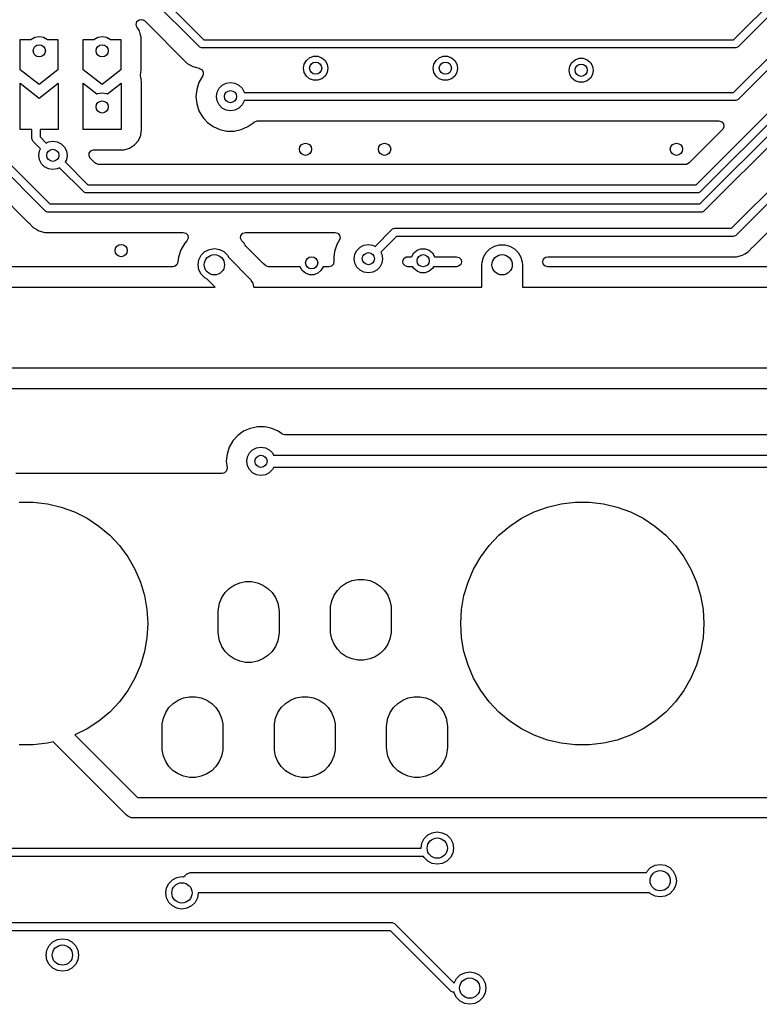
# Model space of a CAD drawing. Extents: x 70 to 224, y -154 to -54.
# Tile 6 of 55: x 131 to 149, y -153 to -129. Entities that reach past the tile are written whole.
import ezdxf

# ---------------------------------------------------------------- set-up
doc = ezdxf.new("R2010")
doc.units = 0
doc.layers.add('BLACK', color=7, linetype='CONTINUOUS')

msp = doc.modelspace()

# ---------------------------------------------------------------- linework, layer by layer
at = {"layer": 'BLACK', "linetype": 'CONTINUOUS'}
for p, q in [((148.508578, -129.35), (151.25, -126.608578)), ((151.420711, -126.720711), (148.620711, -129.520711)), ((135.32929, -129.520711), (133.959289, -128.150711)), ((134.201422, -128.11), (135.441421, -129.35)), ((133.76856, -128.967157), (133.788245, -128.900118)), ((133.788245, -129.034197), (133.76856, -128.967157)), ((133.788245, -128.900118), (133.841048, -128.854363)), ((133.841048, -128.854363), (133.910207, -128.844419)), ((133.910207, -128.844419), (133.973763, -128.873444)), ((133.973763, -128.873444), (133.980238, -128.879473)), ((133.980238, -128.879473), (135.031284, -129.93052)), ((133.800461, -129.053205), (133.788245, -129.034197)), ((133.849819, -129.130008), (133.800461, -129.053205)), ((133.876887, -129.222192), (133.849819, -129.130008)), ((133.889402, -129.264816), (133.876887, -129.222192)), ((133.890355, -129.26806), (133.889402, -129.264816)), ((148.508578, -130.65), (150.029289, -129.129289)), ((130.91, -130.09), (130.91, -129.34)), ((130.91, -129.34), (131.171119, -129.34)), ((131.171119, -129.34), (131.174275, -129.336844)), ((131.174275, -129.336844), (131.271844, -129.28713)), ((131.271844, -129.28713), (131.38, -129.27)), ((131.38, -129.27), (131.488156, -129.28713)), ((131.488156, -129.28713), (131.585725, -129.336844)), ((131.585725, -129.336844), (131.588881, -129.34)), ((131.588881, -129.34), (131.84, -129.34)), ((131.84, -129.34), (131.84, -130.09)), ((132.46, -130.09), (132.46, -129.34)), ((132.46, -129.34), (132.721119, -129.34)), ((132.721119, -129.34), (132.724275, -129.336844)), ((132.724275, -129.336844), (132.821844, -129.28713)), ((132.821844, -129.28713), (132.93, -129.27)), ((132.93, -129.27), (133.038156, -129.28713)), ((133.038156, -129.28713), (133.135725, -129.336844)), ((133.135725, -129.336844), (133.138881, -129.34)), ((133.138881, -129.34), (133.39, -129.34)), ((133.39, -129.34), (133.39, -130.09)), ((133.8955, -129.34), (133.890355, -129.26806)), ((133.8955, -130.09), (133.8955, -129.34)), ((135.441421, -129.35), (148.508578, -129.35)), ((150.141422, -129.3), (148.620711, -130.820711)), ((135.344443, -129.533148), (135.32929, -129.520711)), ((135.380491, -129.548079), (135.344443, -129.533148)), ((135.4, -129.55), (135.380491, -129.548079)), ((148.55, -129.55), (135.4, -129.55)), ((148.569509, -129.548079), (148.55, -129.55)), ((148.605557, -129.533147), (148.569509, -129.548079)), ((148.620711, -129.520711), (148.605557, -129.533147)), ((135.031284, -129.93052), (135.031286, -129.930521)), ((135.031286, -129.930521), (135.03129, -129.930524)), ((135.03129, -129.930524), (135.168209, -130.009573)), ((137.9, -130.05), (137.918092, -129.947394)), ((137.918092, -129.947394), (137.970187, -129.857164)), ((137.970187, -129.857164), (138.05, -129.790192)), ((138.05, -129.790192), (138.147906, -129.754558)), ((138.147906, -129.754558), (138.252094, -129.754558)), ((138.252094, -129.754558), (138.35, -129.790192)), ((138.35, -129.790192), (138.429813, -129.857164)), ((138.429813, -129.857164), (138.481908, -129.947394)), ((138.481908, -129.947394), (138.5, -130.05)), ((141.1, -130.05), (141.118092, -129.947394)), ((141.118092, -129.947394), (141.170187, -129.857164)), ((141.170187, -129.857164), (141.25, -129.790192)), ((141.25, -129.790192), (141.347906, -129.754558)), ((141.347906, -129.754558), (141.452094, -129.754558)), ((141.452094, -129.754558), (141.55, -129.790192)), ((141.55, -129.790192), (141.629813, -129.857164)), ((141.629813, -129.857164), (141.681908, -129.947394)), ((141.681908, -129.947394), (141.7, -130.05)), ((144.468092, -129.997394), (144.520187, -129.907164)), ((144.520187, -129.907164), (144.6, -129.840192)), ((144.6, -129.840192), (144.697906, -129.804558)), ((144.697906, -129.804558), (144.802094, -129.804558)), ((144.802094, -129.804558), (144.9, -129.840192)), ((144.9, -129.840192), (144.979813, -129.907164)), ((144.979813, -129.907164), (145.031908, -129.997394)), ((147.583578, -132.925), (150.62929, -129.879289)), ((131.38, -130.45), (130.91, -130.09)), ((131.84, -130.09), (131.38, -130.45)), ((132.93, -130.45), (132.46, -130.09)), ((133.39, -130.09), (132.93, -130.45)), ((133.876811, -130.219985), (133.8955, -130.09)), ((133.884455, -130.283776), (133.876811, -130.219985)), ((135.168209, -130.009573), (135.168216, -130.009577)), ((135.168216, -130.009577), (135.320943, -130.050501)), ((135.320943, -130.050501), (135.320955, -130.050501)), ((135.320955, -130.050501), (135.324406, -130.050956)), ((135.324406, -130.050956), (135.327115, -130.052154)), ((135.327115, -130.052154), (135.328793, -130.052604)), ((135.328793, -130.052604), (135.328722, -130.052865)), ((135.328722, -130.052865), (135.388303, -130.079221)), ((135.388303, -130.079221), (135.426776, -130.137545)), ((135.427609, -130.20741), (135.411086, -130.241531)), ((135.426776, -130.137545), (135.427609, -130.20741)), ((137.918092, -130.152606), (137.9, -130.05)), ((137.970187, -130.242836), (137.918092, -130.152606)), ((138.481908, -130.152606), (138.429813, -130.242836)), ((138.5, -130.05), (138.481908, -130.152606)), ((141.118092, -130.152606), (141.1, -130.05)), ((141.170187, -130.242836), (141.118092, -130.152606)), ((141.681908, -130.152606), (141.629813, -130.242836)), ((141.7, -130.05), (141.681908, -130.152606)), ((144.45, -130.1), (144.468092, -129.997394)), ((144.468092, -130.202606), (144.45, -130.1)), ((144.520187, -130.292836), (144.468092, -130.202606)), ((145.031908, -130.202606), (144.979813, -130.292836)), ((145.031908, -129.997394), (145.05, -130.1)), ((145.05, -130.1), (145.031908, -130.202606)), ((150.741421, -130.05), (147.695711, -133.095711)), ((130.91, -131.56), (130.91, -130.42)), ((130.91, -130.42), (131.38, -130.79)), ((131.38, -130.79), (131.85, -130.42)), ((131.85, -130.42), (131.85, -131.56)), ((132.46, -131.56), (132.46, -130.42)), ((132.46, -130.42), (132.796419, -130.684841)), ((133.063262, -130.685091), (133.4, -130.42)), ((133.4, -130.42), (133.4, -131.56)), ((133.89119, -130.300573), (133.884455, -130.283776)), ((133.9055, -130.42), (133.89119, -130.300573)), ((133.9055, -131.56), (133.9055, -130.42)), ((135.318747, -130.40217), (135.263504, -130.572192)), ((135.31875, -130.402164), (135.318747, -130.40217)), ((135.408142, -130.247332), (135.31875, -130.402164)), ((135.40855, -130.246771), (135.408142, -130.247332)), ((135.408985, -130.245872), (135.40855, -130.246771)), ((135.41139, -130.241707), (135.408985, -130.245872)), ((135.411086, -130.241531), (135.41139, -130.241707)), ((135.816844, -130.544275), (135.894275, -130.466844)), ((135.894275, -130.466844), (135.991844, -130.41713)), ((135.991844, -130.41713), (136.1, -130.4)), ((136.1, -130.4), (136.208156, -130.41713)), ((136.208156, -130.41713), (136.305725, -130.466844)), ((136.305725, -130.466844), (136.383156, -130.544275)), ((138.05, -130.309808), (137.970187, -130.242836)), ((138.147906, -130.345442), (138.05, -130.309808)), ((138.252094, -130.345442), (138.147906, -130.345442)), ((138.35, -130.309808), (138.252094, -130.345442)), ((138.429813, -130.242836), (138.35, -130.309808)), ((141.25, -130.309808), (141.170187, -130.242836)), ((141.347906, -130.345442), (141.25, -130.309808)), ((141.452094, -130.345442), (141.347906, -130.345442)), ((141.55, -130.309808), (141.452094, -130.345442)), ((141.629813, -130.242836), (141.55, -130.309808)), ((144.6, -130.359808), (144.520187, -130.292836)), ((144.697906, -130.395442), (144.6, -130.359808)), ((144.802094, -130.395442), (144.697906, -130.395442)), ((144.9, -130.359808), (144.802094, -130.395442)), ((144.979813, -130.292836), (144.9, -130.359808)), ((147.674264, -133.4), (150.644976, -130.429289)), ((132.796419, -130.684841), (132.821439, -130.672093)), ((132.821439, -130.672093), (132.929595, -130.654963)), ((132.929595, -130.654963), (133.037751, -130.672093)), ((133.037751, -130.672093), (133.063262, -130.685091)), ((135.263503, -130.572194), (135.244815, -130.75)), ((135.263504, -130.572192), (135.263503, -130.572194)), ((135.75, -130.75), (135.76713, -130.641844)), ((135.76713, -130.641844), (135.816844, -130.544275)), ((136.383156, -130.544275), (136.43287, -130.641844)), ((136.43287, -130.641844), (136.434162, -130.65)), ((136.434162, -130.65), (148.508578, -130.65)), ((150.757107, -130.6), (147.786397, -133.570711)), ((135.244815, -130.75), (135.263503, -130.927805)), ((135.263503, -130.927805), (135.263504, -130.927807)), ((135.263504, -130.927807), (135.318747, -131.097829)), ((135.76713, -130.858156), (135.75, -130.75)), ((135.816844, -130.955725), (135.76713, -130.858156)), ((135.894275, -131.033156), (135.816844, -130.955725)), ((136.383156, -130.955725), (136.305725, -131.033156)), ((136.43287, -130.858156), (136.383156, -130.955725)), ((136.434162, -130.85), (136.43287, -130.858156)), ((148.55, -130.85), (136.434162, -130.85)), ((148.458578, -134), (151.529289, -130.929289)), ((148.569509, -130.848079), (148.55, -130.85)), ((148.605557, -130.833147), (148.569509, -130.848079)), ((148.620711, -130.820711), (148.605557, -130.833147)), ((135.318747, -131.097829), (135.31875, -131.097835)), ((135.31875, -131.097835), (135.408141, -131.252665)), ((135.991844, -131.08287), (135.894275, -131.033156)), ((136.1, -131.1), (135.991844, -131.08287)), ((136.208156, -131.08287), (136.1, -131.1)), ((136.305725, -131.033156), (136.208156, -131.08287)), ((151.641422, -131.1), (148.570711, -134.170711)), ((135.408141, -131.252665), (135.442843, -131.291205)), ((135.442843, -131.291205), (135.527764, -131.385521)), ((135.527764, -131.385521), (135.527767, -131.385523)), ((135.527767, -131.385523), (135.52777, -131.385526)), ((135.52777, -131.385526), (135.672407, -131.490612)), ((136.527593, -131.490612), (136.67223, -131.385526)), ((136.67223, -131.385526), (136.672238, -131.385517)), ((136.672238, -131.385517), (136.675755, -131.382351)), ((136.675755, -131.382351), (136.738747, -131.352121)), ((136.738747, -131.352121), (136.758729, -131.3505)), ((136.758729, -131.3505), (148.150903, -131.3505)), ((148.150903, -131.3505), (148.217942, -131.370185)), ((148.217942, -131.370185), (148.263697, -131.422989)), ((148.263697, -131.422989), (148.273641, -131.492147)), ((129.93, -131.688578), (131.641422, -133.4)), ((131.2, -131.56), (130.91, -131.56)), ((131.2, -131.785), (131.2, -131.56)), ((131.85, -131.56), (131.4, -131.56)), ((131.4, -131.56), (131.4, -131.743578)), ((133.4, -131.56), (132.46, -131.56)), ((133.885024, -131.702414), (133.9055, -131.56)), ((135.672407, -131.490612), (135.835733, -131.563329)), ((135.835733, -131.563329), (136.010609, -131.6005)), ((136.010609, -131.6005), (136.01061, -131.6005)), ((136.01061, -131.6005), (136.189389, -131.6005)), ((136.189389, -131.6005), (136.189391, -131.6005)), ((136.189391, -131.6005), (136.364267, -131.563329)), ((136.364267, -131.563329), (136.527593, -131.490612)), ((148.238584, -131.562181), (147.412584, -132.388181)), ((148.244616, -131.555703), (148.238584, -131.562181)), ((148.273641, -131.492147), (148.244616, -131.555703)), ((148.990727, -134.458506), (151.812416, -131.636819)), ((131.529289, -133.570711), (129.759289, -131.800711)), ((131.201921, -131.804509), (131.2, -131.785)), ((131.216853, -131.840557), (131.201921, -131.804509)), ((131.229289, -131.855711), (131.216853, -131.840557)), ((131.410244, -132.036666), (131.229289, -131.855711)), ((131.4, -131.743578), (131.551666, -131.895244)), ((131.551666, -131.895244), (131.606844, -131.86713)), ((131.606844, -131.86713), (131.715, -131.85)), ((131.715, -131.85), (131.823156, -131.86713)), ((131.823156, -131.86713), (131.920725, -131.916844)), ((131.920725, -131.916844), (131.998156, -131.994275)), ((133.731032, -131.942031), (133.825254, -131.833294)), ((133.825254, -131.833294), (133.868329, -131.738972)), ((133.868329, -131.738972), (133.885023, -131.702419)), ((133.885023, -131.702419), (133.885024, -131.702414)), ((131.365, -132.2), (131.38213, -132.091844)), ((131.38213, -132.091844), (131.410244, -132.036666)), ((131.998156, -131.994275), (132.04787, -132.091844)), ((132.04787, -132.091844), (132.065, -132.2)), ((132.607931, -132.215858), (132.612915, -132.146166)), ((132.612915, -132.146166), (132.654787, -132.090233)), ((132.654787, -132.090233), (132.720251, -132.065816)), ((132.720251, -132.065816), (132.729097, -132.0655)), ((132.729097, -132.0655), (133.4, -132.0655)), ((133.4, -132.0655), (133.47194, -132.060355)), ((133.47194, -132.060355), (133.609992, -132.019819)), ((133.609992, -132.019819), (133.731032, -131.942031)), ((129.52268, -132.271915), (131.115139, -133.864374)), ((131.38213, -132.308156), (131.365, -132.2)), ((131.431844, -132.405725), (131.38213, -132.308156)), ((131.509275, -132.483156), (131.431844, -132.405725)), ((132.04787, -132.308156), (132.019755, -132.363333)), ((132.019755, -132.363333), (132.581422, -132.925)), ((132.065, -132.2), (132.04787, -132.308156)), ((132.641416, -132.277181), (132.607931, -132.215858)), ((132.752416, -132.388181), (132.641416, -132.277181)), ((132.773058, -132.404815), (132.752416, -132.388181)), ((132.840097, -132.4245), (132.773058, -132.404815)), ((147.351261, -132.421666), (147.324903, -132.4245)), ((147.412584, -132.388181), (147.351261, -132.421666)), ((131.606844, -132.53287), (131.509275, -132.483156)), ((131.715, -132.55), (131.606844, -132.53287)), ((131.823156, -132.53287), (131.715, -132.55)), ((131.878333, -132.504755), (131.823156, -132.53287)), ((132.469289, -133.095711), (131.878333, -132.504755)), ((147.324903, -132.4245), (132.840097, -132.4245)), ((132.484442, -133.108147), (132.469289, -133.095711)), ((132.495, -133.11252), (132.484442, -133.108147)), ((132.520491, -133.123079), (132.495, -133.11252)), ((132.54, -133.125), (132.520491, -133.123079)), ((147.625, -133.125), (132.54, -133.125)), ((132.581422, -132.925), (147.583578, -132.925)), ((147.644509, -133.123079), (147.625, -133.125)), ((147.680557, -133.108147), (147.644509, -133.123079)), ((147.695711, -133.095711), (147.680557, -133.108147)), ((131.544443, -133.583147), (131.529289, -133.570711)), ((131.580491, -133.598079), (131.544443, -133.583147)), ((131.6, -133.6), (131.580491, -133.598079)), ((147.715686, -133.6), (131.6, -133.6)), ((131.641422, -133.4), (147.674264, -133.4)), ((147.735195, -133.598079), (147.715686, -133.6)), ((147.771243, -133.583147), (147.735195, -133.598079)), ((147.786397, -133.570711), (147.771243, -133.583147)), ((131.115139, -133.864374), (131.115149, -133.864385)), ((131.115149, -133.864385), (131.119479, -133.868715)), ((131.119479, -133.868715), (131.11948, -133.868716)), ((131.11948, -133.868716), (131.231284, -133.98052)), ((131.231284, -133.98052), (131.316121, -134.0295)), ((131.316121, -134.0295), (131.368215, -134.059577)), ((131.368215, -134.059577), (131.520943, -134.100501)), ((131.520943, -134.100501), (131.520946, -134.100501)), ((131.520946, -134.100501), (131.686653, -134.100501)), ((131.686653, -134.100501), (131.686669, -134.1005)), ((131.686669, -134.1005), (134.929622, -134.1005)), ((134.929622, -134.1005), (134.996661, -134.120185)), ((134.996661, -134.120185), (135.042416, -134.172989)), ((136.356623, -134.175145), (136.401365, -134.12148)), ((136.401365, -134.12148), (136.468017, -134.100522)), ((136.468017, -134.100522), (136.470378, -134.1005)), ((136.470378, -134.1005), (138.678142, -134.1005)), ((138.678142, -134.1005), (138.745181, -134.120185)), ((138.745181, -134.120185), (138.790936, -134.172989)), ((139.663333, -134.445244), (140.079289, -134.029289)), ((140.079289, -134.029289), (140.094443, -134.016853)), ((140.094443, -134.016853), (140.130491, -134.001921)), ((140.130491, -134.001921), (140.15, -134)), ((140.15, -134), (148.458578, -134)), ((134.967466, -134.367785), (134.872821, -134.531715)), ((135.021772, -134.307472), (134.967466, -134.367785)), ((135.023335, -134.305703), (135.021772, -134.307472)), ((135.05236, -134.242147), (135.023335, -134.305703)), ((135.042416, -134.172989), (135.05236, -134.242147)), ((136.347998, -134.24448), (136.356623, -134.175145)), ((136.378228, -134.307472), (136.347998, -134.24448)), ((136.432534, -134.367785), (136.378228, -134.307472)), ((136.447517, -134.393737), (136.432534, -134.367785)), ((138.785529, -134.2865), (138.71875, -134.402164)), ((138.80088, -134.242147), (138.785529, -134.2865)), ((138.790936, -134.172989), (138.80088, -134.242147)), ((140.191422, -134.2), (139.804755, -134.586666)), ((148.5, -134.2), (140.191422, -134.2)), ((148.519509, -134.198079), (148.5, -134.2)), ((148.555557, -134.183147), (148.519509, -134.198079)), ((148.570711, -134.170711), (148.555557, -134.183147)), ((134.872818, -134.531722), (134.814338, -134.711706)), ((134.872821, -134.531715), (134.872818, -134.531722)), ((135.376393, -134.664886), (135.464886, -134.576393)), ((135.464886, -134.576393), (135.576393, -134.519577)), ((135.576393, -134.519577), (135.7, -134.5)), ((135.7, -134.5), (135.823607, -134.519577)), ((135.823607, -134.519577), (135.935114, -134.576393)), ((135.935114, -134.576393), (136.023607, -134.664886)), ((136.452385, -134.40217), (136.447517, -134.393737)), ((136.460711, -134.416591), (136.452385, -134.40217)), ((136.480418, -134.442274), (136.460711, -134.416591)), ((136.858099, -134.819955), (136.480418, -134.442274)), ((138.663503, -134.572194), (138.64884, -134.711706)), ((138.663504, -134.572192), (138.663503, -134.572194)), ((138.718747, -134.40217), (138.663504, -134.572192)), ((138.71875, -134.402164), (138.718747, -134.40217)), ((139.16713, -134.641844), (139.216844, -134.544275)), ((139.216844, -134.544275), (139.294275, -134.466844)), ((139.294275, -134.466844), (139.391844, -134.41713)), ((139.391844, -134.41713), (139.5, -134.4)), ((139.5, -134.4), (139.608156, -134.41713)), ((139.608156, -134.41713), (139.663333, -134.445244)), ((139.804755, -134.586666), (139.83287, -134.641844)), ((140.568092, -134.697394), (140.620187, -134.607164)), ((140.620187, -134.607164), (140.7, -134.540192)), ((140.7, -134.540192), (140.797906, -134.504558)), ((140.797906, -134.504558), (140.902094, -134.504558)), ((140.902094, -134.504558), (141, -134.540192)), ((141, -134.540192), (141.079813, -134.607164)), ((141.079813, -134.607164), (141.131908, -134.697394)), ((142.33806, -134.708658), (142.403323, -134.595619)), ((142.403323, -134.595619), (142.495619, -134.503323)), ((142.495619, -134.503323), (142.608658, -134.43806)), ((142.608658, -134.43806), (142.734737, -134.404278)), ((142.734737, -134.404278), (142.865263, -134.404278)), ((142.865263, -134.404278), (142.991342, -134.43806)), ((142.991342, -134.43806), (143.104381, -134.503323)), ((143.104381, -134.503323), (143.196677, -134.595619)), ((143.196677, -134.595619), (143.26194, -134.708658)), ((148.787014, -134.62769), (148.868716, -134.58052)), ((148.868716, -134.58052), (148.98052, -134.468716)), ((148.98052, -134.468714), (148.990724, -134.458511)), ((148.98052, -134.468716), (148.98052, -134.468714)), ((148.990724, -134.458511), (148.990727, -134.458506)), ((134.801008, -134.838462), (134.774423, -134.903076)), ((134.802527, -134.824008), (134.801008, -134.838462)), ((134.814326, -134.711744), (134.802527, -134.824008)), ((134.814338, -134.711706), (134.814326, -134.711744)), ((135.3, -134.9), (135.319577, -134.776393)), ((135.319577, -134.776393), (135.376393, -134.664886)), ((136.023607, -134.664886), (136.053101, -134.722771)), ((136.053101, -134.722771), (136.565165, -135.234835)), ((136.906827, -134.868683), (136.858099, -134.819955)), ((138.651388, -134.81254), (138.63882, -134.881267)), ((138.64884, -134.711706), (138.644815, -134.75)), ((138.644815, -134.75), (138.651388, -134.81254)), ((139.15, -134.75), (139.16713, -134.641844)), ((139.16713, -134.858156), (139.15, -134.75)), ((139.83287, -134.641844), (139.85, -134.75)), ((139.85, -134.75), (139.83287, -134.858156)), ((140.348623, -134.812429), (140.348729, -134.811429)), ((140.359138, -134.877011), (140.348623, -134.812429)), ((140.348729, -134.811429), (140.37537, -134.746838)), ((140.37537, -134.746838), (140.432703, -134.706904)), ((140.432703, -134.706904), (140.472038, -134.7005)), ((140.472038, -134.7005), (140.567544, -134.7005)), ((140.567544, -134.7005), (140.568092, -134.697394)), ((141.131908, -134.697394), (141.132456, -134.7005)), ((141.132456, -134.7005), (141.6755, -134.7005)), ((141.6755, -134.7005), (141.742539, -134.720185)), ((141.742539, -134.720185), (141.788294, -134.772989)), ((141.7995, -134.8255), (141.779815, -134.892539)), ((141.788294, -134.772989), (141.7995, -134.8245)), ((141.7995, -134.8245), (141.7995, -134.8255)), ((142.3, -134.9), (142.304278, -134.834737)), ((142.304278, -134.834737), (142.33806, -134.708658)), ((143.26194, -134.708658), (143.295722, -134.834737)), ((143.295722, -134.834737), (143.3, -134.9)), ((143.8005, -134.8245), (143.820185, -134.757461)), ((143.8005, -134.8255), (143.8005, -134.8245)), ((143.811706, -134.877011), (143.8005, -134.8255)), ((143.820185, -134.757461), (143.872989, -134.711706)), ((143.872989, -134.711706), (143.9245, -134.7005)), ((143.9245, -134.7005), (148.413331, -134.7005)), ((148.413331, -134.7005), (148.413347, -134.700501)), ((148.413347, -134.700501), (148.420943, -134.700501)), ((148.420943, -134.700501), (148.579054, -134.700501)), ((148.579054, -134.700501), (148.579057, -134.700501)), ((148.579057, -134.700501), (148.731785, -134.659577)), ((148.731785, -134.659577), (148.787014, -134.62769)), ((134.677687, -134.9495), (129.2795, -134.9495)), ((134.717126, -134.943061), (134.677687, -134.9495)), ((134.774423, -134.903076), (134.717126, -134.943061)), ((135.319577, -135.023607), (135.3, -134.9)), ((135.376393, -135.135114), (135.319577, -135.023607)), ((136.951326, -134.913182), (136.906827, -134.868683)), ((136.971968, -134.929815), (136.951326, -134.913182)), ((137.039007, -134.9495), (136.971968, -134.929815)), ((137.817544, -134.9495), (137.039007, -134.9495)), ((137.818092, -134.952606), (137.817544, -134.9495)), ((137.870187, -135.042836), (137.818092, -134.952606)), ((137.95, -135.109808), (137.870187, -135.042836)), ((138.329813, -135.042836), (138.25, -135.109808)), ((138.381908, -134.952606), (138.329813, -135.042836)), ((138.382456, -134.9495), (138.381908, -134.952606)), ((138.528068, -134.9495), (138.382456, -134.9495)), ((138.591089, -134.932291), (138.528068, -134.9495)), ((138.63882, -134.881267), (138.591089, -134.932291)), ((139.216844, -134.955725), (139.16713, -134.858156)), ((139.294275, -135.033156), (139.216844, -134.955725)), ((139.391844, -135.08287), (139.294275, -135.033156)), ((139.5, -135.1), (139.391844, -135.08287)), ((139.608156, -135.08287), (139.5, -135.1)), ((139.705725, -135.033156), (139.608156, -135.08287)), ((139.783156, -134.955725), (139.705725, -135.033156)), ((139.83287, -134.858156), (139.783156, -134.955725)), ((140.404893, -134.929815), (140.359138, -134.877011)), ((140.471932, -134.9495), (140.404893, -134.929815)), ((140.595167, -134.9495), (140.471932, -134.9495)), ((140.620187, -134.992836), (140.595167, -134.9495)), ((140.7, -135.059808), (140.620187, -134.992836)), ((140.797906, -135.095442), (140.7, -135.059808)), ((140.902094, -135.095442), (140.797906, -135.095442)), ((141, -135.059808), (140.902094, -135.095442)), ((141.079813, -134.992836), (141, -135.059808)), ((141.104833, -134.9495), (141.079813, -134.992836)), ((141.6755, -134.9495), (141.104833, -134.9495)), ((141.727011, -134.938294), (141.6755, -134.9495)), ((141.779815, -134.892539), (141.727011, -134.938294)), ((142.3, -135.45), (142.3, -134.9)), ((143.3, -134.9), (143.3, -135.45)), ((143.857461, -134.929815), (143.811706, -134.877011)), ((143.9245, -134.9495), (143.857461, -134.929815)), ((156.6755, -134.9495), (143.9245, -134.9495)), ((135.464886, -135.223607), (135.376393, -135.135114)), ((135.522771, -135.253101), (135.464886, -135.223607)), ((135.71967, -135.45), (135.522771, -135.253101)), ((136.565165, -135.234835), (136.597499, -135.271705)), ((136.597499, -135.271705), (136.597508, -135.271714)), ((136.597508, -135.271714), (136.620252, -135.311108)), ((136.620252, -135.311108), (136.646455, -135.356493)), ((138.047906, -135.145442), (137.95, -135.109808)), ((138.152094, -135.145442), (138.047906, -135.145442)), ((138.25, -135.109808), (138.152094, -135.145442)), ((128.65, -135.45), (135.71967, -135.45)), ((136.646455, -135.356493), (136.659003, -135.403323)), ((136.659003, -135.403323), (136.67151, -135.45)), ((136.67151, -135.45), (142.3, -135.45)), ((143.3, -135.45), (156.65, -135.45)), ((136.3, -137.45), (128.65, -137.45)), ((142.8, -137.45), (136.3, -137.45)), ((156.65, -137.45), (142.8, -137.45)), ((129.2795, -137.9505), (156.768097, -137.9505)), ((136.585728, -138.936672), (136.422408, -139.009387)), ((136.585733, -138.93667), (136.585728, -138.936672)), ((136.729954, -138.906015), (136.585733, -138.93667)), ((136.760609, -138.8995), (136.729954, -138.906015)), ((136.939391, -138.8995), (136.760609, -138.8995)), ((136.986594, -138.909533), (136.939391, -138.8995)), ((137.114265, -138.93667), (136.986594, -138.909533)), ((137.114267, -138.936671), (137.114265, -138.93667)), ((137.277593, -139.009388), (137.114267, -138.936671)), ((136.277768, -139.114475), (136.15814, -139.247336)), ((136.422408, -139.009387), (136.277768, -139.114475)), ((137.3089, -139.032134), (137.277593, -139.009388)), ((137.369025, -139.075818), (137.3089, -139.032134)), ((137.374872, -139.079815), (137.369025, -139.075818)), ((137.441911, -139.0995), (137.374872, -139.079815)), ((165.631274, -139.0995), (137.441911, -139.0995)), ((136.068747, -139.40217), (136.013504, -139.572192)), ((136.06875, -139.402164), (136.068747, -139.40217)), ((136.15814, -139.247336), (136.06875, -139.402164)), ((136.566844, -139.544275), (136.644275, -139.466844)), ((136.644275, -139.466844), (136.741844, -139.41713)), ((136.741844, -139.41713), (136.85, -139.4)), ((136.85, -139.4), (136.958156, -139.41713)), ((136.958156, -139.41713), (137.055725, -139.466844)), ((137.055725, -139.466844), (137.133156, -139.544275)), ((136.001889, -139.682693), (135.994815, -139.75)), ((136.013503, -139.572194), (136.001889, -139.682693)), ((136.013504, -139.572192), (136.013503, -139.572194)), ((136.5, -139.75), (136.51713, -139.641844)), ((136.51713, -139.641844), (136.566844, -139.544275)), ((137.133156, -139.544275), (137.161549, -139.6)), ((137.161549, -139.6), (165.88995, -139.6)), ((135.994815, -139.75), (136.011951, -139.913041)), ((136.011951, -139.913041), (135.999383, -139.981768)), ((136.51713, -139.858156), (136.5, -139.75)), ((136.566844, -139.955725), (136.51713, -139.858156)), ((136.644275, -140.033156), (136.566844, -139.955725)), ((137.133156, -139.955725), (137.055725, -140.033156)), ((137.161549, -139.9), (137.133156, -139.955725)), ((165.952082, -139.9), (137.161549, -139.9)), ((135.888631, -140.05), (130.8, -140.05)), ((135.951651, -140.032792), (135.888631, -140.05)), ((135.999383, -139.981768), (135.951651, -140.032792)), ((136.741844, -140.08287), (136.644275, -140.033156)), ((136.85, -140.1), (136.741844, -140.08287)), ((136.958156, -140.08287), (136.85, -140.1)), ((137.055725, -140.033156), (136.958156, -140.08287)), ((130.883566, -140.760076), (131.232434, -140.760076)), ((131.232434, -140.760076), (131.578945, -140.800577)), ((131.578945, -140.800577), (131.91841, -140.881031)), ((131.91841, -140.881031), (132.246239, -141.000352)), ((143.589761, -141.000352), (143.91759, -140.881031)), ((143.91759, -140.881031), (144.257055, -140.800577)), ((144.257055, -140.800577), (144.603566, -140.760076)), ((144.603566, -140.760076), (144.952434, -140.760076)), ((144.952434, -140.760076), (145.298945, -140.800577)), ((145.298945, -140.800577), (145.63841, -140.881031)), ((145.63841, -140.881031), (145.966239, -141.000352)), ((132.246239, -141.000352), (132.558, -141.156924)), ((132.558, -141.156924), (132.849476, -141.34863)), ((142.986524, -141.34863), (143.278, -141.156924)), ((143.278, -141.156924), (143.589761, -141.000352)), ((145.966239, -141.000352), (146.278, -141.156924)), ((146.278, -141.156924), (146.569476, -141.34863)), ((132.849476, -141.34863), (133.116725, -141.572879)), ((142.719275, -141.572879), (142.986524, -141.34863)), ((146.569476, -141.34863), (146.836725, -141.572879)), ((133.116725, -141.572879), (133.356133, -141.826637)), ((142.479867, -141.826637), (142.719275, -141.572879)), ((146.836725, -141.572879), (147.076133, -141.826637)), ((133.356133, -141.826637), (133.564463, -142.106473)), ((142.271537, -142.106473), (142.479867, -141.826637)), ((147.076133, -141.826637), (147.284463, -142.106473)), ((133.564463, -142.106473), (133.738898, -142.408602)), ((142.097102, -142.408602), (142.271537, -142.106473)), ((147.284463, -142.106473), (147.458898, -142.408602)), ((133.738898, -142.408602), (133.877078, -142.72894)), ((141.958922, -142.72894), (142.097102, -142.408602)), ((147.458898, -142.408602), (147.597078, -142.72894)), ((133.877078, -142.72894), (133.977135, -143.063152)), ((136.069205, -142.885242), (136.191452, -142.803559)), ((136.191452, -142.803559), (136.327286, -142.747295)), ((136.327286, -142.747295), (136.471487, -142.718611)), ((136.471487, -142.718611), (136.618513, -142.718611)), ((136.618513, -142.718611), (136.762714, -142.747295)), ((136.762714, -142.747295), (136.898548, -142.803559)), ((136.898548, -142.803559), (137.020795, -142.885242)), ((138.735242, -142.934205), (138.839205, -142.830242)), ((138.839205, -142.830242), (138.961452, -142.748559)), ((138.961452, -142.748559), (139.097286, -142.692295)), ((139.097286, -142.692295), (139.241487, -142.663611)), ((139.241487, -142.663611), (139.388513, -142.663611)), ((139.388513, -142.663611), (139.532714, -142.692295)), ((139.532714, -142.692295), (139.668548, -142.748559)), ((139.668548, -142.748559), (139.790795, -142.830242)), ((139.790795, -142.830242), (139.894758, -142.934205)), ((141.858865, -143.063152), (141.958922, -142.72894)), ((147.597078, -142.72894), (147.697135, -143.063152)), ((133.977135, -143.063152), (134.037715, -143.406721)), ((135.827295, -143.247286), (135.883559, -143.111452)), ((135.883559, -143.111452), (135.965242, -142.989205)), ((135.965242, -142.989205), (136.069205, -142.885242)), ((137.020795, -142.885242), (137.124758, -142.989205)), ((137.124758, -142.989205), (137.206441, -143.111452)), ((137.206441, -143.111452), (137.262705, -143.247286)), ((138.597295, -143.192286), (138.653559, -143.056452)), ((138.653559, -143.056452), (138.735242, -142.934205)), ((139.894758, -142.934205), (139.976441, -143.056452)), ((139.976441, -143.056452), (140.032705, -143.192286)), ((141.798285, -143.406721), (141.858865, -143.063152)), ((147.697135, -143.063152), (147.757715, -143.406721)), ((135.798611, -143.391487), (135.827295, -143.247286)), ((137.262705, -143.247286), (137.291389, -143.391487)), ((138.565, -143.41), (138.568611, -143.336487)), ((138.568611, -143.336487), (138.597295, -143.192286)), ((140.032705, -143.192286), (140.061389, -143.336487)), ((140.061389, -143.336487), (140.065, -143.41)), ((134.037715, -143.406721), (134.058, -143.755)), ((135.795, -143.465), (135.798611, -143.391487)), ((135.795, -143.965), (135.795, -143.465)), ((137.291389, -143.391487), (137.295, -143.465)), ((137.295, -143.465), (137.295, -143.965)), ((138.565, -143.91), (138.565, -143.41)), ((140.065, -143.41), (140.065, -143.91)), ((141.778, -143.755), (141.798285, -143.406721)), ((147.757715, -143.406721), (147.778, -143.755)), ((134.058, -143.755), (134.037715, -144.103279)), ((141.798285, -144.103279), (141.778, -143.755)), ((147.778, -143.755), (147.757715, -144.103279)), ((135.798611, -144.038513), (135.795, -143.965)), ((135.827295, -144.182714), (135.798611, -144.038513)), ((137.291389, -144.038513), (137.262705, -144.182714)), ((137.295, -143.965), (137.291389, -144.038513)), ((138.568611, -143.983513), (138.565, -143.91)), ((138.597295, -144.127714), (138.568611, -143.983513)), ((140.061389, -143.983513), (140.032705, -144.127714)), ((140.065, -143.91), (140.061389, -143.983513)), ((134.037715, -144.103279), (133.977135, -144.446848)), ((135.883559, -144.318548), (135.827295, -144.182714)), ((135.965242, -144.440795), (135.883559, -144.318548)), ((137.206441, -144.318548), (137.124758, -144.440795)), ((137.262705, -144.182714), (137.206441, -144.318548)), ((138.653559, -144.263548), (138.597295, -144.127714)), ((138.735242, -144.385795), (138.653559, -144.263548)), ((139.976441, -144.263548), (139.894758, -144.385795)), ((140.032705, -144.127714), (139.976441, -144.263548)), ((141.858865, -144.446848), (141.798285, -144.103279)), ((147.757715, -144.103279), (147.697135, -144.446848)), ((133.977135, -144.446848), (133.877078, -144.78106)), ((136.069205, -144.544758), (135.965242, -144.440795)), ((136.191452, -144.626441), (136.069205, -144.544758)), ((137.020795, -144.544758), (136.898548, -144.626441)), ((137.124758, -144.440795), (137.020795, -144.544758)), ((138.839205, -144.489758), (138.735242, -144.385795)), ((138.961452, -144.571441), (138.839205, -144.489758)), ((139.097286, -144.627705), (138.961452, -144.571441)), ((139.668548, -144.571441), (139.532714, -144.627705)), ((139.790795, -144.489758), (139.668548, -144.571441)), ((139.894758, -144.385795), (139.790795, -144.489758)), ((141.958922, -144.78106), (141.858865, -144.446848)), ((147.697135, -144.446848), (147.597078, -144.78106)), ((133.877078, -144.78106), (133.738898, -145.101398)), ((136.327286, -144.682705), (136.191452, -144.626441)), ((136.471487, -144.711389), (136.327286, -144.682705)), ((136.618513, -144.711389), (136.471487, -144.711389)), ((136.762714, -144.682705), (136.618513, -144.711389)), ((136.898548, -144.626441), (136.762714, -144.682705)), ((139.241487, -144.656389), (139.097286, -144.627705)), ((139.388513, -144.656389), (139.241487, -144.656389)), ((139.532714, -144.627705), (139.388513, -144.656389)), ((142.097102, -145.101398), (141.958922, -144.78106)), ((147.597078, -144.78106), (147.458898, -145.101398)), ((133.738898, -145.101398), (133.564463, -145.403527)), ((142.271537, -145.403527), (142.097102, -145.101398)), ((147.458898, -145.101398), (147.284463, -145.403527)), ((133.564463, -145.403527), (133.356133, -145.683363)), ((142.479867, -145.683363), (142.271537, -145.403527)), ((147.284463, -145.403527), (147.076133, -145.683363)), ((133.356133, -145.683363), (133.116725, -145.937121)), ((134.580242, -145.829205), (134.684205, -145.725242)), ((134.684205, -145.725242), (134.806452, -145.643559)), ((134.806452, -145.643559), (134.942286, -145.587295)), ((134.942286, -145.587295), (135.086487, -145.558611)), ((135.086487, -145.558611), (135.233513, -145.558611)), ((135.233513, -145.558611), (135.377714, -145.587295)), ((135.377714, -145.587295), (135.513548, -145.643559)), ((135.513548, -145.643559), (135.635795, -145.725242)), ((135.635795, -145.725242), (135.739758, -145.829205)), ((137.350242, -145.829205), (137.454205, -145.725242)), ((137.454205, -145.725242), (137.576452, -145.643559)), ((137.576452, -145.643559), (137.712286, -145.587295)), ((137.712286, -145.587295), (137.856487, -145.558611)), ((137.856487, -145.558611), (138.003513, -145.558611)), ((138.003513, -145.558611), (138.147714, -145.587295)), ((138.147714, -145.587295), (138.283548, -145.643559)), ((138.283548, -145.643559), (138.405795, -145.725242)), ((138.405795, -145.725242), (138.509758, -145.829205)), ((140.120242, -145.829205), (140.224205, -145.725242)), ((140.224205, -145.725242), (140.346452, -145.643559)), ((140.346452, -145.643559), (140.482286, -145.587295)), ((140.482286, -145.587295), (140.626487, -145.558611)), ((140.626487, -145.558611), (140.773513, -145.558611)), ((140.773513, -145.558611), (140.917714, -145.587295)), ((140.917714, -145.587295), (141.053548, -145.643559)), ((141.053548, -145.643559), (141.175795, -145.725242)), ((141.175795, -145.725242), (141.279758, -145.829205)), ((142.719275, -145.937121), (142.479867, -145.683363)), ((147.076133, -145.683363), (146.836725, -145.937121)), ((133.116725, -145.937121), (132.849476, -146.16137)), ((134.442295, -146.087286), (134.498559, -145.951452)), ((134.498559, -145.951452), (134.580242, -145.829205)), ((135.739758, -145.829205), (135.821441, -145.951452)), ((135.821441, -145.951452), (135.877705, -146.087286)), ((137.212295, -146.087286), (137.268559, -145.951452)), ((137.268559, -145.951452), (137.350242, -145.829205)), ((138.509758, -145.829205), (138.591441, -145.951452)), ((138.591441, -145.951452), (138.647705, -146.087286)), ((139.982295, -146.087286), (140.038559, -145.951452)), ((140.038559, -145.951452), (140.120242, -145.829205)), ((141.279758, -145.829205), (141.361441, -145.951452)), ((141.361441, -145.951452), (141.417705, -146.087286)), ((142.986524, -146.16137), (142.719275, -145.937121)), ((146.836725, -145.937121), (146.569476, -146.16137)), ((132.849476, -146.16137), (132.558, -146.353076)), ((134.41, -146.305), (134.413611, -146.231487)), ((134.413611, -146.231487), (134.442295, -146.087286)), ((135.877705, -146.087286), (135.906389, -146.231487)), ((135.906389, -146.231487), (135.91, -146.305)), ((137.18, -146.305), (137.183611, -146.231487)), ((137.183611, -146.231487), (137.212295, -146.087286)), ((138.647705, -146.087286), (138.676389, -146.231487)), ((138.676389, -146.231487), (138.68, -146.305)), ((139.95, -146.305), (139.953611, -146.231487)), ((139.953611, -146.231487), (139.982295, -146.087286)), ((141.417705, -146.087286), (141.446389, -146.231487)), ((141.446389, -146.231487), (141.45, -146.305)), ((143.278, -146.353076), (142.986524, -146.16137)), ((146.569476, -146.16137), (146.278, -146.353076)), ((132.558, -146.353076), (132.25753, -146.503976)), ((132.25753, -146.503976), (133.803554, -148.05)), ((134.41, -146.805), (134.41, -146.305)), ((135.91, -146.305), (135.91, -146.805)), ((137.18, -146.805), (137.18, -146.305)), ((138.68, -146.305), (138.68, -146.805)), ((139.95, -146.805), (139.95, -146.305)), ((141.45, -146.305), (141.45, -146.805)), ((143.589761, -146.509648), (143.278, -146.353076)), ((143.91759, -146.628969), (143.589761, -146.509648)), ((145.966239, -146.509648), (145.63841, -146.628969)), ((146.278, -146.353076), (145.966239, -146.509648)), ((131.232434, -146.749924), (130.883566, -146.749924)), ((131.578945, -146.709423), (131.232434, -146.749924)), ((131.721971, -146.675525), (131.578945, -146.709423)), ((133.523223, -148.476777), (131.721971, -146.675525)), ((144.257055, -146.709423), (143.91759, -146.628969)), ((144.603566, -146.749924), (144.257055, -146.709423)), ((144.952434, -146.749924), (144.603566, -146.749924)), ((145.298945, -146.709423), (144.952434, -146.749924)), ((145.63841, -146.628969), (145.298945, -146.709423)), ((134.413611, -146.878513), (134.41, -146.805)), ((134.442295, -147.022714), (134.413611, -146.878513)), ((135.906389, -146.878513), (135.877705, -147.022714)), ((135.91, -146.805), (135.906389, -146.878513)), ((137.183611, -146.878513), (137.18, -146.805)), ((137.212295, -147.022714), (137.183611, -146.878513)), ((138.676389, -146.878513), (138.647705, -147.022714)), ((138.68, -146.805), (138.676389, -146.878513)), ((139.953611, -146.878513), (139.95, -146.805)), ((139.982295, -147.022714), (139.953611, -146.878513)), ((141.446389, -146.878513), (141.417705, -147.022714)), ((141.45, -146.805), (141.446389, -146.878513)), ((134.498559, -147.158548), (134.442295, -147.022714)), ((134.580242, -147.280795), (134.498559, -147.158548)), ((135.821441, -147.158548), (135.739758, -147.280795)), ((135.877705, -147.022714), (135.821441, -147.158548)), ((137.268559, -147.158548), (137.212295, -147.022714)), ((137.350242, -147.280795), (137.268559, -147.158548)), ((138.591441, -147.158548), (138.509758, -147.280795)), ((138.647705, -147.022714), (138.591441, -147.158548)), ((140.038559, -147.158548), (139.982295, -147.022714)), ((140.120242, -147.280795), (140.038559, -147.158548)), ((141.361441, -147.158548), (141.279758, -147.280795)), ((141.417705, -147.022714), (141.361441, -147.158548)), ((134.684205, -147.384758), (134.580242, -147.280795)), ((134.806452, -147.466441), (134.684205, -147.384758)), ((134.942286, -147.522705), (134.806452, -147.466441)), ((135.513548, -147.466441), (135.377714, -147.522705)), ((135.635795, -147.384758), (135.513548, -147.466441)), ((135.739758, -147.280795), (135.635795, -147.384758)), ((137.454205, -147.384758), (137.350242, -147.280795)), ((137.576452, -147.466441), (137.454205, -147.384758)), ((137.712286, -147.522705), (137.576452, -147.466441)), ((138.283548, -147.466441), (138.147714, -147.522705)), ((138.405795, -147.384758), (138.283548, -147.466441)), ((138.509758, -147.280795), (138.405795, -147.384758)), ((140.224205, -147.384758), (140.120242, -147.280795)), ((140.346452, -147.466441), (140.224205, -147.384758)), ((140.482286, -147.522705), (140.346452, -147.466441)), ((141.053548, -147.466441), (140.917714, -147.522705)), ((141.175795, -147.384758), (141.053548, -147.466441)), ((141.279758, -147.280795), (141.175795, -147.384758)), ((135.086487, -147.551389), (134.942286, -147.522705)), ((135.233513, -147.551389), (135.086487, -147.551389)), ((135.377714, -147.522705), (135.233513, -147.551389)), ((137.856487, -147.551389), (137.712286, -147.522705)), ((138.003513, -147.551389), (137.856487, -147.551389)), ((138.147714, -147.522705), (138.003513, -147.551389)), ((140.626487, -147.551389), (140.482286, -147.522705)), ((140.773513, -147.551389), (140.626487, -147.551389)), ((140.917714, -147.522705), (140.773513, -147.551389)), ((133.803554, -148.05), (151.5, -148.05)), ((133.561102, -148.507862), (133.523223, -148.476777)), ((133.561107, -148.507867), (133.561102, -148.507862)), ((133.651227, -148.545196), (133.561107, -148.507867)), ((133.7, -148.55), (133.651227, -148.545196)), ((151.396446, -148.55), (133.7, -148.55)), ((140.965118, -148.971394), (141.076625, -148.914578)), ((141.076625, -148.914578), (141.200232, -148.895001)), ((141.200232, -148.895001), (141.323839, -148.914578)), ((141.323839, -148.914578), (141.435346, -148.971394)), ((140.800232, -149.295001), (140.819809, -149.171394)), ((140.819809, -149.171394), (140.876625, -149.059887)), ((140.876625, -149.059887), (140.965118, -148.971394)), ((141.435346, -148.971394), (141.523839, -149.059887)), ((141.523839, -149.059887), (141.580655, -149.171394)), ((141.580655, -149.171394), (141.600232, -149.295001)), ((128.885, -149.3), (140.801024, -149.3)), ((140.801024, -149.3), (140.800232, -149.295001)), ((141.580655, -149.418608), (141.523839, -149.530115)), ((141.600232, -149.295001), (141.580655, -149.418608)), ((140.861281, -149.5), (128.926421, -149.5)), ((140.876625, -149.530115), (140.861281, -149.5)), ((140.965118, -149.618608), (140.876625, -149.530115)), ((141.076625, -149.675424), (140.965118, -149.618608)), ((141.200232, -149.695001), (141.076625, -149.675424)), ((141.323839, -149.675424), (141.200232, -149.695001)), ((141.435346, -149.618608), (141.323839, -149.675424)), ((141.523839, -149.530115), (141.435346, -149.618608)), ((135.016106, -149.937134), (135.106226, -149.899805)), ((135.106226, -149.899805), (135.154999, -149.895001)), ((135.154999, -149.895001), (146.361049, -149.895001)), ((146.361049, -149.895001), (146.376393, -149.864886)), ((146.376393, -149.864886), (146.464886, -149.776393)), ((146.464886, -149.776393), (146.576393, -149.719577)), ((146.576393, -149.719577), (146.7, -149.7)), ((146.7, -149.7), (146.823607, -149.719577)), ((146.823607, -149.719577), (146.935114, -149.776393)), ((146.935114, -149.776393), (147.023607, -149.864886)), ((147.023607, -149.864886), (147.080423, -149.976393)), ((134.576393, -150.164886), (134.664886, -150.076393)), ((134.664886, -150.076393), (134.776393, -150.019577)), ((134.776393, -150.019577), (134.9, -150)), ((134.9, -150), (134.940095, -150.00635)), ((134.940095, -150.00635), (134.978222, -149.968224)), ((134.978222, -149.968224), (135.016101, -149.937138)), ((135.016101, -149.937138), (135.016106, -149.937134)), ((147.080423, -149.976393), (147.1, -150.1)), ((147.1, -150.1), (147.080423, -150.223607)), ((134.5, -150.4), (134.519577, -150.276393)), ((134.519577, -150.523607), (134.5, -150.4)), ((134.519577, -150.276393), (134.576393, -150.164886)), ((135.3, -150.4), (135.280423, -150.523607)), ((146.43628, -150.395001), (135.299208, -150.395001)), ((135.299208, -150.395001), (135.3, -150.4)), ((146.464886, -150.423607), (146.43628, -150.395001)), ((147.023607, -150.335114), (146.935114, -150.423607)), ((147.080423, -150.223607), (147.023607, -150.335114)), ((134.576393, -150.635114), (134.519577, -150.523607)), ((134.664886, -150.723607), (134.576393, -150.635114)), ((135.223607, -150.635114), (135.135114, -150.723607)), ((135.280423, -150.523607), (135.223607, -150.635114)), ((146.576393, -150.480423), (146.464886, -150.423607)), ((146.7, -150.5), (146.576393, -150.480423)), ((146.823607, -150.480423), (146.7, -150.5)), ((146.935114, -150.423607), (146.823607, -150.480423)), ((134.776393, -150.780423), (134.664886, -150.723607)), ((134.9, -150.8), (134.776393, -150.780423)), ((135.023607, -150.780423), (134.9, -150.8)), ((135.135114, -150.723607), (135.023607, -150.780423)), ((140.043578, -151.335), (128.727166, -151.335)), ((128.738913, -151.135), (140.085, -151.135)), ((141.52929, -152.820711), (140.043578, -151.335)), ((140.085, -151.135), (140.104509, -151.136921)), ((140.104509, -151.136921), (140.140557, -151.151853)), ((140.140557, -151.151853), (140.155711, -151.164289)), ((140.155711, -151.164289), (141.619335, -152.627914)), ((131.626393, -151.699886), (131.714886, -151.611393)), ((131.714886, -151.611393), (131.826393, -151.554577)), ((131.826393, -151.554577), (131.95, -151.535)), ((131.95, -151.535), (132.073607, -151.554577)), ((132.073607, -151.554577), (132.185114, -151.611393)), ((132.185114, -151.611393), (132.273607, -151.699886)), ((131.55, -151.935), (131.569577, -151.811393)), ((131.569577, -151.811393), (131.626393, -151.699886)), ((132.273607, -151.699886), (132.330423, -151.811393)), ((132.330423, -151.811393), (132.35, -151.935)), ((131.569577, -152.058607), (131.55, -151.935)), ((131.626393, -152.170114), (131.569577, -152.058607)), ((132.330423, -152.058607), (132.273607, -152.170114)), ((132.35, -151.935), (132.330423, -152.058607)), ((131.714886, -152.258607), (131.626393, -152.170114)), ((131.826393, -152.315423), (131.714886, -152.258607)), ((131.95, -152.335), (131.826393, -152.315423)), ((132.073607, -152.315423), (131.95, -152.335)), ((132.185114, -152.258607), (132.073607, -152.315423)), ((132.273607, -152.170114), (132.185114, -152.258607)), ((141.619577, -152.626393), (141.676393, -152.514886)), ((141.676393, -152.514886), (141.764886, -152.426393)), ((141.764886, -152.426393), (141.876393, -152.369577)), ((141.876393, -152.369577), (142, -152.35)), ((142, -152.35), (142.123607, -152.369577)), ((142.123607, -152.369577), (142.235114, -152.426393)), ((142.235114, -152.426393), (142.323607, -152.514886)), ((142.323607, -152.514886), (142.380423, -152.626393)), ((141.544443, -152.833148), (141.52929, -152.820711)), ((141.580491, -152.848079), (141.544443, -152.833148)), ((141.619335, -152.627914), (141.619577, -152.626393)), ((142.380423, -152.626393), (142.4, -152.75)), ((142.4, -152.75), (142.380423, -152.873607)), ((141.6, -152.85), (141.580491, -152.848079)), ((141.615838, -152.85), (141.6, -152.85)), ((141.619577, -152.873607), (141.615838, -152.85)), ((141.676393, -152.985114), (141.619577, -152.873607)), ((141.764886, -153.073607), (141.676393, -152.985114)), ((141.876393, -153.130423), (141.764886, -153.073607)), ((142.235114, -153.073607), (142.123607, -153.130423)), ((142.323607, -152.985114), (142.235114, -153.073607)), ((142.380423, -152.873607), (142.323607, -152.985114)), ((142, -153.15), (141.876393, -153.130423)), ((142.123607, -153.130423), (142, -153.15))]:
    msp.add_line(p, q, dxfattribs=at)
at = {"layer": 'BLACK'}
for centre, radius in [((131.38, -129.62), 0.15), ((132.93, -129.62), 0.15), ((138.2, -130.05), 0.15), ((141.4, -130.05), 0.15), ((144.75, -130.1), 0.15), ((136.1, -130.75), 0.15), ((132.929595, -131.004963), 0.15), ((137.95, -132.05), 0.15), ((139.9, -132.05), 0.15), ((147.1, -132.05), 0.15), ((131.715, -132.2), 0.15), ((133.4, -134.55), 0.15), ((139.5, -134.75), 0.15), ((135.7, -134.9), 0.25), ((138.1, -134.85), 0.15), ((140.85, -134.8), 0.15), ((142.8, -134.9), 0.25), ((136.85, -139.75), 0.15), ((141.200232, -149.295001), 0.25), ((146.7, -150.1), 0.25), ((134.9, -150.4), 0.25), ((131.95, -151.935), 0.25), ((142, -152.75), 0.25)]:
    msp.add_circle(centre, radius, dxfattribs=at)

doc.saveas('drawing.dxf')
